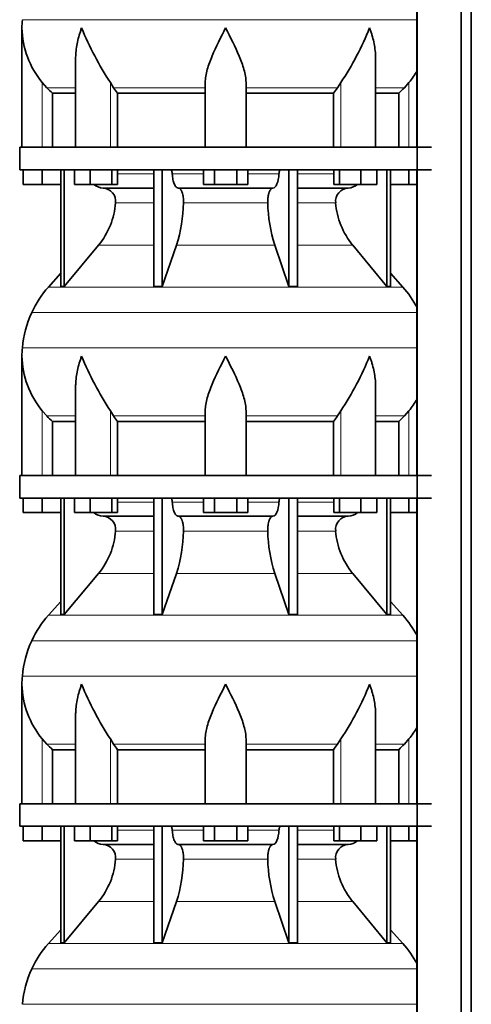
# Model space of a CAD drawing. Header units: millimetres. Extents: x 166 to 762, y -2950 to 2070.
# Tile 19 of 23: x 171 to 371, y 739 to 1174. Entities that reach past the tile are written whole.
import ezdxf

# ---------------------------------------------------------------- set-up
doc = ezdxf.new("R2010")
doc.units = ezdxf.units.MM
doc.layers.add('LOW_134-14', color=7, linetype='Continuous')
doc.layers.add('VSI134_DIFFUSORE', color=7, linetype='Continuous')

# ---------------------------------------------------------------- blocks, each defined once
blk = doc.blocks.new('SE')
at = {"layer": 'LOW_134-14', "color": 7, "linetype": 'Continuous', "lineweight": 35}
for p, q in [((346.64, 1572.18), (346.64, -474.32)), ((366.02, -474.32), (366.02, 1572.18)), ((370.57, -474.32), (370.57, 1572.18)), ((346.57, 1252.18), (346.57, 1117.18)), ((346.57, 1107.18), (346.57, 972.18)), ((346.57, 962.18), (346.57, 827.18)), ((346.57, 817.18), (346.57, 682.18))]:
    blk.add_line(p, q, dxfattribs=at)
at = {"layer": 'VSI134_DIFFUSORE', "color": 4, "linetype": 'Continuous', "lineweight": 9}
for p, q in [((172.18, 1173.54), (346.57, 1173.54)), ((181.01, 1117.18), (181.01, 1145.78)), ((211.09, 1117.18), (211.09, 1145.78)), ((312.92, 1117.18), (312.92, 1145.78)), ((343.01, 1117.18), (343.01, 1145.78)), ((183.02, 1143.48), (195.73, 1143.48)), ((212.52, 1143.48), (253.01, 1143.48)), ((271.01, 1143.48), (311.5, 1143.48)), ((328.28, 1143.48), (340.99, 1143.48)), ((214.21, 1105.41), (230.31, 1105.41)), ((238.43, 1105.41), (252.19, 1105.41)), ((271.82, 1105.41), (285.58, 1105.41)), ((293.7, 1105.41), (309.8, 1105.41)), ((230.31, 1092.64), (213.38, 1092.64)), ((280.62, 1092.64), (243.39, 1092.64)), ((310.63, 1092.64), (293.7, 1092.64)), ((205.86, 1073.94), (230.31, 1073.94)), ((240.28, 1073.94), (283.73, 1073.94)), ((293.7, 1073.94), (318.15, 1073.94)), ((183.71, 1055.43), (340.3, 1055.43)), ((346.57, 1044.17), (176.34, 1044.17)), ((172.18, 1028.54), (346.57, 1028.54)), ((181.01, 972.18), (181.01, 1000.78)), ((211.09, 972.18), (211.09, 1000.78)), ((312.92, 972.18), (312.92, 1000.78)), ((343.01, 972.18), (343.01, 1000.78)), ((183.02, 998.48), (195.73, 998.48)), ((212.52, 998.48), (253.01, 998.48)), ((271.01, 998.48), (311.5, 998.48)), ((328.28, 998.48), (340.99, 998.48)), ((214.21, 960.41), (230.31, 960.41)), ((238.43, 960.41), (252.19, 960.41)), ((271.82, 960.41), (285.58, 960.41)), ((293.7, 960.41), (309.8, 960.41)), ((230.31, 947.64), (213.38, 947.64)), ((280.62, 947.64), (243.39, 947.64)), ((310.63, 947.64), (293.7, 947.64)), ((205.86, 928.94), (230.31, 928.94)), ((240.28, 928.94), (283.73, 928.94)), ((293.7, 928.94), (318.15, 928.94)), ((183.71, 910.43), (340.3, 910.43)), ((346.57, 899.17), (176.34, 899.17)), ((172.18, 883.54), (346.57, 883.54)), ((181.01, 827.18), (181.01, 855.78)), ((183.02, 853.48), (195.73, 853.48)), ((211.09, 827.18), (211.09, 855.78)), ((212.52, 853.48), (253.01, 853.48)), ((271.01, 853.48), (311.5, 853.48)), ((312.92, 827.18), (312.92, 855.78)), ((328.28, 853.48), (340.99, 853.48)), ((343.01, 827.18), (343.01, 855.78)), ((214.21, 815.41), (230.31, 815.41)), ((238.43, 815.41), (252.19, 815.41)), ((271.82, 815.41), (285.58, 815.41)), ((293.7, 815.41), (309.8, 815.41)), ((230.31, 802.64), (213.38, 802.64)), ((280.62, 802.64), (243.39, 802.64)), ((310.63, 802.64), (293.7, 802.64)), ((205.86, 783.94), (230.31, 783.94)), ((240.28, 783.94), (283.73, 783.94)), ((293.7, 783.94), (318.15, 783.94)), ((183.71, 765.43), (340.3, 765.43)), ((346.57, 754.17), (176.34, 754.17)), ((172.18, 738.54), (346.57, 738.54))]:
    blk.add_line(p, q, dxfattribs=at)
at = {"layer": 'VSI134_DIFFUSORE', "color": 7, "linetype": 'Continuous', "lineweight": 35}
for p, q in [((172.01, 1169.92), (172.01, 1117.18)), ((195.73, 1156.54), (195.73, 1117.18)), ((328.28, 1117.18), (328.28, 1156.54)), ((183.02, 1143.48), (181.01, 1145.78)), ((212.52, 1143.48), (211.09, 1145.78)), ((253.01, 1117.18), (253.01, 1145.78)), ((271.01, 1117.18), (271.01, 1145.78)), ((312.92, 1145.78), (311.5, 1143.48)), ((343.01, 1145.78), (340.99, 1143.48)), ((185.53, 1141.04), (195.73, 1141.04)), ((185.53, 1117.18), (185.53, 1141.04)), ((214.3, 1141.04), (253.01, 1141.04)), ((214.3, 1117.18), (214.3, 1141.04)), ((271.01, 1141.04), (309.72, 1141.04)), ((309.72, 1141.04), (309.72, 1117.18)), ((328.28, 1141.04), (338.48, 1141.04)), ((338.48, 1141.04), (338.48, 1117.18)), ((353.01, 1117.18), (171.01, 1117.18)), ((171.01, 1117.18), (171.01, 1107.18)), ((171.01, 1107.18), (353.01, 1107.18)), ((172.51, 1100.78), (172.51, 1107.18)), ((172.51, 1100.78), (172.51, 1107.18)), ((181.01, 1100.78), (181.01, 1107.18)), ((189.18, 1107.18), (189.18, 1055.73)), ((190.71, 1107.18), (190.71, 1055.73)), ((195.25, 1100.78), (195.25, 1107.18)), ((202.19, 1100.78), (202.19, 1107.18)), ((211.67, 1100.78), (211.67, 1107.18)), ((214.21, 1100.78), (214.21, 1107.18)), ((230.31, 1107.18), (230.31, 1055.73)), ((234, 1107.18), (234, 1055.73)), ((252.19, 1100.78), (252.19, 1107.18)), ((257.1, 1100.78), (257.1, 1107.18)), ((266.91, 1100.78), (266.91, 1107.18)), ((271.82, 1100.78), (271.82, 1107.18)), ((290.01, 1107.18), (290.01, 1055.73)), ((293.7, 1107.18), (293.7, 1055.73)), ((309.8, 1100.78), (309.8, 1107.18)), ((312.34, 1100.78), (312.34, 1107.18)), ((321.82, 1100.78), (321.82, 1107.18)), ((328.76, 1100.78), (328.76, 1107.18)), ((333.3, 1107.18), (333.3, 1055.73)), ((334.83, 1107.18), (334.83, 1055.73)), ((343.01, 1100.78), (343.01, 1107.18)), ((181.01, 1100.78), (172.51, 1100.78)), ((189.18, 1100.78), (181.01, 1100.78)), ((202.19, 1100.78), (195.25, 1100.78)), ((211.67, 1100.78), (202.19, 1100.78)), ((214.21, 1100.78), (211.67, 1100.78)), ((257.1, 1100.78), (252.19, 1100.78)), ((266.91, 1100.78), (257.1, 1100.78)), ((271.82, 1100.78), (266.91, 1100.78)), ((312.34, 1100.78), (309.8, 1100.78)), ((321.82, 1100.78), (312.34, 1100.78)), ((328.76, 1100.78), (321.82, 1100.78)), ((343.01, 1100.78), (334.83, 1100.78)), ((346.57, 1100.78), (343.01, 1100.78)), ((207.83, 1099.18), (230.31, 1099.18)), ((241.1, 1099.18), (282.91, 1099.18)), ((293.7, 1099.18), (316.18, 1099.18)), ((190.71, 1055.73), (205.86, 1073.94)), ((234, 1055.73), (240.28, 1073.94)), ((283.73, 1073.94), (290.01, 1055.73)), ((318.15, 1073.94), (333.3, 1055.73)), ((189.18, 1061.5), (183.71, 1055.43)), ((340.3, 1055.43), (334.83, 1061.5)), ((189.18, 1055.73), (190.71, 1055.73)), ((230.31, 1055.73), (234, 1055.73)), ((290.01, 1055.73), (293.7, 1055.73)), ((333.3, 1055.73), (334.83, 1055.73)), ((172.01, 1024.92), (172.01, 972.18)), ((195.73, 1011.54), (195.73, 972.18)), ((328.28, 972.18), (328.28, 1011.54)), ((183.02, 998.48), (181.01, 1000.78)), ((212.52, 998.48), (211.09, 1000.78)), ((253.01, 972.18), (253.01, 1000.78)), ((271.01, 972.18), (271.01, 1000.78)), ((312.92, 1000.78), (311.5, 998.48)), ((343.01, 1000.78), (340.99, 998.48)), ((185.53, 996.04), (195.73, 996.04)), ((185.53, 972.18), (185.53, 996.04)), ((214.3, 996.04), (253.01, 996.04)), ((214.3, 972.18), (214.3, 996.04)), ((271.01, 996.04), (309.72, 996.04)), ((309.72, 996.04), (309.72, 972.18)), ((328.28, 996.04), (338.48, 996.04)), ((338.48, 996.04), (338.48, 972.18)), ((353.01, 972.18), (171.01, 972.18)), ((171.01, 972.18), (171.01, 962.18)), ((171.01, 962.18), (353.01, 962.18)), ((172.51, 955.78), (172.51, 962.18)), ((172.51, 955.78), (172.51, 962.18)), ((181.01, 955.78), (181.01, 962.18)), ((189.18, 962.18), (189.18, 910.73)), ((190.71, 962.18), (190.71, 910.73)), ((195.25, 955.78), (195.25, 962.18)), ((202.19, 955.78), (202.19, 962.18)), ((211.67, 955.78), (211.67, 962.18)), ((214.21, 955.78), (214.21, 962.18)), ((230.31, 962.18), (230.31, 910.73)), ((234, 962.18), (234, 910.73)), ((252.19, 955.78), (252.19, 962.18)), ((257.1, 955.78), (257.1, 962.18)), ((266.91, 955.78), (266.91, 962.18)), ((271.82, 955.78), (271.82, 962.18)), ((290.01, 962.18), (290.01, 910.73)), ((293.7, 962.18), (293.7, 910.73)), ((309.8, 955.78), (309.8, 962.18)), ((312.34, 955.78), (312.34, 962.18)), ((321.82, 955.78), (321.82, 962.18)), ((328.76, 955.78), (328.76, 962.18)), ((333.3, 962.18), (333.3, 910.73)), ((334.83, 962.18), (334.83, 910.73)), ((343.01, 955.78), (343.01, 962.18)), ((181.01, 955.78), (172.51, 955.78)), ((189.18, 955.78), (181.01, 955.78)), ((202.19, 955.78), (195.25, 955.78)), ((211.67, 955.78), (202.19, 955.78)), ((207.83, 954.18), (230.31, 954.18)), ((214.21, 955.78), (211.67, 955.78)), ((241.1, 954.18), (282.91, 954.18)), ((257.1, 955.78), (252.19, 955.78)), ((266.91, 955.78), (257.1, 955.78)), ((271.82, 955.78), (266.91, 955.78)), ((293.7, 954.18), (316.18, 954.18)), ((312.34, 955.78), (309.8, 955.78)), ((321.82, 955.78), (312.34, 955.78)), ((328.76, 955.78), (321.82, 955.78)), ((343.01, 955.78), (334.83, 955.78)), ((346.57, 955.78), (343.01, 955.78)), ((190.71, 910.73), (205.86, 928.94)), ((234, 910.73), (240.28, 928.94)), ((283.73, 928.94), (290.01, 910.73)), ((318.15, 928.94), (333.3, 910.73)), ((189.18, 916.5), (183.71, 910.43)), ((340.3, 910.43), (334.83, 916.5)), ((189.18, 910.73), (190.71, 910.73)), ((230.31, 910.73), (234, 910.73)), ((290.01, 910.73), (293.7, 910.73)), ((333.3, 910.73), (334.83, 910.73)), ((172.01, 879.92), (172.01, 827.18)), ((195.73, 866.54), (195.73, 827.18)), ((328.28, 827.18), (328.28, 866.54)), ((183.02, 853.48), (181.01, 855.78)), ((212.52, 853.48), (211.09, 855.78)), ((253.01, 827.18), (253.01, 855.78)), ((271.01, 827.18), (271.01, 855.78)), ((312.92, 855.78), (311.5, 853.48)), ((343.01, 855.78), (340.99, 853.48)), ((185.53, 851.04), (195.73, 851.04)), ((185.53, 827.18), (185.53, 851.04)), ((214.3, 851.04), (253.01, 851.04)), ((214.3, 827.18), (214.3, 851.04)), ((271.01, 851.04), (309.72, 851.04)), ((309.72, 851.04), (309.72, 827.18)), ((328.28, 851.04), (338.48, 851.04)), ((338.48, 851.04), (338.48, 827.18)), ((353.01, 827.18), (171.01, 827.18)), ((171.01, 827.18), (171.01, 817.18)), ((171.01, 817.18), (353.01, 817.18)), ((172.51, 810.78), (172.51, 817.18)), ((172.51, 810.78), (172.51, 817.18)), ((181.01, 810.78), (181.01, 817.18)), ((189.18, 817.18), (189.18, 765.73)), ((190.71, 817.18), (190.71, 765.73)), ((195.25, 810.78), (195.25, 817.18)), ((202.19, 810.78), (202.19, 817.18)), ((211.67, 810.78), (211.67, 817.18)), ((214.21, 810.78), (214.21, 817.18)), ((230.31, 817.18), (230.31, 765.73)), ((234, 817.18), (234, 765.73)), ((252.19, 810.78), (252.19, 817.18)), ((257.1, 810.78), (257.1, 817.18)), ((266.91, 810.78), (266.91, 817.18)), ((271.82, 810.78), (271.82, 817.18)), ((290.01, 817.18), (290.01, 765.73)), ((293.7, 817.18), (293.7, 765.73)), ((309.8, 810.78), (309.8, 817.18)), ((312.34, 810.78), (312.34, 817.18)), ((321.82, 810.78), (321.82, 817.18)), ((328.76, 810.78), (328.76, 817.18)), ((333.3, 817.18), (333.3, 765.73)), ((334.83, 817.18), (334.83, 765.73)), ((343.01, 810.78), (343.01, 817.18)), ((181.01, 810.78), (172.51, 810.78)), ((189.18, 810.78), (181.01, 810.78)), ((202.19, 810.78), (195.25, 810.78)), ((211.67, 810.78), (202.19, 810.78)), ((207.83, 809.18), (230.31, 809.18)), ((214.21, 810.78), (211.67, 810.78)), ((241.1, 809.18), (282.91, 809.18)), ((257.1, 810.78), (252.19, 810.78)), ((266.91, 810.78), (257.1, 810.78)), ((271.82, 810.78), (266.91, 810.78)), ((293.7, 809.18), (316.18, 809.18)), ((312.34, 810.78), (309.8, 810.78)), ((321.82, 810.78), (312.34, 810.78)), ((328.76, 810.78), (321.82, 810.78)), ((343.01, 810.78), (334.83, 810.78)), ((346.57, 810.78), (343.01, 810.78)), ((190.71, 765.73), (205.86, 783.94)), ((234, 765.73), (240.28, 783.94)), ((283.73, 783.94), (290.01, 765.73)), ((318.15, 783.94), (333.3, 765.73)), ((189.18, 771.5), (183.71, 765.43)), ((340.3, 765.43), (334.83, 771.5)), ((189.18, 765.73), (190.71, 765.73)), ((230.31, 765.73), (234, 765.73)), ((290.01, 765.73), (293.7, 765.73)), ((333.3, 765.73), (334.83, 765.73))]:
    blk.add_line(p, q, dxfattribs=at)
for centre, radius, start, end in [((210.51, 1169.91), 38.5, 174.5826, 180.0352), ((210.7, 1170.59), 38.7, 181.0159, 219.8906), ((336.7, 1227.45), 149.83, 202.585, 213.0327), ((201.79, 1219.81), 133.53, 326.3278, 338.0546), ((313.31, 1170.59), 38.7, 320.1094, 329.446), ((245.66, 1165.72), 39.91, 213.8601, 218.2043), ((278.38, 1165.7), 39.88, 321.7938, 326.1418), ((208.06, 1105.86), 6.68, 229.5852, 268.0094), ((315.95, 1105.86), 6.68, 271.9979, 310.3729), ((207.55, 1093.32), 5.87, 353.3223, 87.2173), ((316.44, 1093.34), 5.85, 92.5772, 186.8833), ((180.07, 1095.16), 33.4, 320.5472, 355.6594), ((178.44, 1093.84), 64.97, 342.1602, 358.9354), ((347.08, 1094.09), 66.48, 181.2569, 197.6475), ((344.04, 1095.21), 33.51, 184.3996, 219.3938), ((216.41, 1025.98), 44, 138, 155.5912), ((307.61, 1025.98), 44, 27.6842, 42), ((220.96, 1023.92), 49, 155.5912, 174.5826), ((210.51, 1024.91), 38.5, 174.5826, 180.0352), ((210.7, 1025.59), 38.7, 181.0159, 219.8906), ((336.7, 1082.45), 149.83, 202.585, 213.0327), ((201.79, 1074.81), 133.53, 326.3278, 338.0546), ((313.31, 1025.59), 38.7, 320.1094, 329.446), ((245.66, 1020.72), 39.91, 213.8601, 218.2043), ((278.38, 1020.7), 39.88, 321.7938, 326.1418), ((208.06, 960.86), 6.68, 229.5852, 268.0094), ((207.55, 948.32), 5.87, 353.3223, 87.2173), ((316.44, 948.34), 5.85, 92.5772, 186.8833), ((315.95, 960.86), 6.68, 271.9979, 310.3729), ((180.07, 950.16), 33.4, 320.5472, 355.6594), ((178.44, 948.84), 64.97, 342.1602, 358.9354), ((347.08, 949.09), 66.48, 181.2569, 197.6475), ((344.04, 950.21), 33.51, 184.3996, 219.3938), ((216.41, 880.98), 44, 138, 155.5912), ((307.61, 880.98), 44, 27.6842, 42), ((220.96, 878.92), 49, 155.5912, 174.5826), ((210.51, 879.91), 38.5, 174.5826, 180.0352), ((210.7, 880.59), 38.7, 181.0159, 219.8906), ((336.7, 937.45), 149.83, 202.585, 213.0327), ((201.79, 929.81), 133.53, 326.3278, 338.0546), ((313.31, 880.59), 38.7, 320.1094, 329.446), ((245.66, 875.72), 39.91, 213.8601, 218.2043), ((278.38, 875.7), 39.88, 321.7938, 326.1418), ((208.06, 815.86), 6.68, 229.5852, 268.0094), ((207.55, 803.32), 5.87, 353.3223, 87.2173), ((316.44, 803.34), 5.85, 92.5772, 186.8833), ((315.95, 815.86), 6.68, 271.9979, 310.3729), ((180.07, 805.16), 33.4, 320.5472, 355.6594), ((178.44, 803.84), 64.97, 342.1602, 358.9354), ((347.08, 804.09), 66.48, 181.2569, 197.6475), ((344.04, 805.21), 33.51, 184.3996, 219.3938), ((216.41, 735.98), 44, 138, 155.5912), ((307.61, 735.98), 44, 27.6842, 42), ((220.96, 733.92), 49, 155.5912, 174.5826)]:
    blk.add_arc(centre, radius, start, end, dxfattribs=at)
for points, knots in [([(198.37, 1169.91), (198.27, 1169.65), (198.18, 1169.39), (198, 1168.86), (197.91, 1168.6), (197.66, 1167.82), (197.5, 1167.3), (197.04, 1165.74), (196.77, 1164.71), (196.32, 1162.63), (196.14, 1161.59), (195.87, 1159.54), (195.78, 1158.52), (195.74, 1157.18), (195.73, 1156.86), (195.73, 1156.53)], [0, 0, 0, 0, 0.03125, 0.03125, 0.0625, 0.0625, 0.125, 0.125, 0.25, 0.25, 0.375, 0.375, 0.5, 0.5, 0.5400162, 0.5400162, 0.5400162, 0.5400162]), ([(262.01, 1169.91), (259.89, 1165.76), (257.74, 1161.55), (255.2, 1155.48), (254.45, 1153.47), (253.36, 1149.51), (253.01, 1147.61), (253.01, 1145.78)], [0, 0, 0, 0, 0.5, 0.5, 0.75, 0.75, 1, 1, 1, 1]), ([(271.01, 1145.78), (271.01, 1147.61), (270.66, 1149.51), (269.56, 1153.46), (268.81, 1155.47), (266.27, 1161.55), (264.12, 1165.76), (262.01, 1169.91)], [0, 0, 0, 0, 0.25, 0.25, 0.5, 0.5, 1, 1, 1, 1]), ([(328.28, 1156.53), (328.28, 1156.87), (328.27, 1157.21), (328.19, 1159.6), (327.91, 1161.64), (327.23, 1164.72), (326.97, 1165.75), (326.52, 1167.3), (326.35, 1167.82), (326.1, 1168.6), (325.97, 1168.99), (325.83, 1169.39), (325.74, 1169.65), (325.69, 1169.78), (325.65, 1169.91)], [0.4588627, 0.4588627, 0.4588627, 0.4588627, 0.5, 0.5, 0.75, 0.75, 0.875, 0.875, 0.9375, 0.9375, 0.96875, 0.984375, 0.984375, 1, 1, 1, 1]), ([(237.67, 1107.18), (237.72, 1107.18), (237.76, 1107.17), (237.86, 1107.13), (237.9, 1107.1), (238.03, 1106.97), (238.11, 1106.84), (238.25, 1106.51), (238.31, 1106.32), (238.39, 1105.89), (238.42, 1105.65), (238.43, 1105.41)], [0, 0, 0, 0, 0.125, 0.125, 0.25, 0.25, 0.5, 0.5, 0.75, 0.75, 1, 1, 1, 1]), ([(241.1, 1099.18), (240.93, 1099.18), (240.77, 1099.22), (240.53, 1099.34), (240.45, 1099.39), (240.29, 1099.5), (240.22, 1099.57), (239.99, 1099.79), (239.84, 1099.98), (239.56, 1100.43), (239.43, 1100.68), (239.19, 1101.24), (239.08, 1101.56), (238.88, 1102.23), (238.79, 1102.59), (238.64, 1103.34), (238.58, 1103.74), (238.48, 1104.56), (238.45, 1104.98), (238.43, 1105.41)], [0, 0, 0, 0, 0.125, 0.125, 0.1875, 0.1875, 0.25, 0.25, 0.375, 0.375, 0.5, 0.5, 0.625, 0.625, 0.75, 0.75, 0.875, 0.875, 1, 1, 1, 1]), ([(285.58, 1105.41), (285.5, 1103.7), (285.19, 1102.1), (284.21, 1099.83), (283.56, 1099.18), (282.91, 1099.18)], [0, 0, 0, 0, 0.5, 0.5, 1, 1, 1, 1]), ([(285.58, 1105.41), (285.59, 1105.65), (285.62, 1105.88), (285.68, 1106.21), (285.71, 1106.31), (285.76, 1106.5), (285.79, 1106.59), (285.86, 1106.76), (285.9, 1106.83), (285.98, 1106.95), (286.02, 1107.01), (286.11, 1107.1), (286.15, 1107.13), (286.25, 1107.17), (286.29, 1107.18), (286.34, 1107.18)], [0, 0, 0, 0, 0.25, 0.25, 0.375, 0.375, 0.5, 0.5, 0.625, 0.625, 0.75, 0.75, 0.875, 0.875, 1, 1, 1, 1]), ([(241.1, 1099.18), (241.18, 1099.18), (241.26, 1099.17), (241.42, 1099.13), (241.49, 1099.1), (241.73, 1098.97), (241.88, 1098.84), (242.17, 1098.5), (242.31, 1098.3), (242.5, 1097.94), (242.57, 1097.81), (242.69, 1097.53), (242.74, 1097.38), (242.9, 1096.92), (243, 1096.59), (243.12, 1096.05), (243.16, 1095.87), (243.22, 1095.49), (243.25, 1095.3), (243.33, 1094.71), (243.37, 1094.3), (243.41, 1093.47), (243.41, 1093.05), (243.39, 1092.64)], [0, 0, 0, 0, 0.0625, 0.0625, 0.125, 0.125, 0.25, 0.25, 0.375, 0.375, 0.4375, 0.4375, 0.5, 0.5, 0.625, 0.625, 0.6875, 0.6875, 0.75, 0.75, 0.875, 0.875, 1, 1, 1, 1]), ([(280.62, 1092.64), (280.6, 1093.05), (280.61, 1093.47), (280.63, 1094.09), (280.65, 1094.29), (280.68, 1094.7), (280.71, 1094.9), (280.78, 1095.49), (280.85, 1095.87), (280.97, 1096.41), (281.02, 1096.58), (281.11, 1096.92), (281.21, 1097.24), (281.32, 1097.53), (281.44, 1097.8), (281.51, 1097.94), (281.7, 1098.3), (281.84, 1098.51), (282.13, 1098.84), (282.29, 1098.97), (282.6, 1099.14), (282.75, 1099.18), (282.91, 1099.18)], [0, 0, 0, 0, 0.125, 0.125, 0.1875, 0.1875, 0.25, 0.25, 0.375, 0.375, 0.4375, 0.4375, 0.5, 0.5625, 0.5625, 0.625, 0.625, 0.75, 0.75, 0.875, 0.875, 1, 1, 1, 1]), ([(198.37, 1024.91), (198.27, 1024.65), (198.18, 1024.39), (198, 1023.86), (197.91, 1023.6), (197.66, 1022.82), (197.5, 1022.3), (197.04, 1020.74), (196.77, 1019.71), (196.32, 1017.63), (196.14, 1016.59), (195.87, 1014.54), (195.78, 1013.52), (195.74, 1012.18), (195.73, 1011.86), (195.73, 1011.53)], [0, 0, 0, 0, 0.03125, 0.03125, 0.0625, 0.0625, 0.125, 0.125, 0.25, 0.25, 0.375, 0.375, 0.5, 0.5, 0.5400162, 0.5400162, 0.5400162, 0.5400162]), ([(262.01, 1024.91), (259.89, 1020.76), (257.74, 1016.55), (255.2, 1010.48), (254.45, 1008.47), (253.36, 1004.51), (253.01, 1002.61), (253.01, 1000.78)], [0, 0, 0, 0, 0.5, 0.5, 0.75, 0.75, 1, 1, 1, 1]), ([(271.01, 1000.78), (271.01, 1002.61), (270.66, 1004.51), (269.56, 1008.46), (268.81, 1010.47), (266.27, 1016.55), (264.12, 1020.76), (262.01, 1024.91)], [0, 0, 0, 0, 0.25, 0.25, 0.5, 0.5, 1, 1, 1, 1]), ([(328.28, 1011.53), (328.28, 1011.87), (328.27, 1012.21), (328.19, 1014.6), (327.91, 1016.64), (327.23, 1019.72), (326.97, 1020.75), (326.52, 1022.3), (326.35, 1022.82), (326.1, 1023.6), (325.97, 1023.99), (325.83, 1024.39), (325.74, 1024.65), (325.69, 1024.78), (325.65, 1024.91)], [0.4588627, 0.4588627, 0.4588627, 0.4588627, 0.5, 0.5, 0.75, 0.75, 0.875, 0.875, 0.9375, 0.9375, 0.96875, 0.984375, 0.984375, 1, 1, 1, 1]), ([(237.67, 962.18), (237.72, 962.18), (237.76, 962.17), (237.86, 962.13), (237.9, 962.1), (238.03, 961.97), (238.11, 961.84), (238.25, 961.51), (238.31, 961.32), (238.39, 960.89), (238.42, 960.65), (238.43, 960.41)], [0, 0, 0, 0, 0.125, 0.125, 0.25, 0.25, 0.5, 0.5, 0.75, 0.75, 1, 1, 1, 1]), ([(285.58, 960.41), (285.59, 960.65), (285.62, 960.88), (285.68, 961.21), (285.71, 961.31), (285.76, 961.5), (285.79, 961.59), (285.86, 961.76), (285.9, 961.83), (285.98, 961.95), (286.02, 962.01), (286.11, 962.1), (286.15, 962.13), (286.25, 962.17), (286.29, 962.18), (286.34, 962.18)], [0, 0, 0, 0, 0.25, 0.25, 0.375, 0.375, 0.5, 0.5, 0.625, 0.625, 0.75, 0.75, 0.875, 0.875, 1, 1, 1, 1]), ([(241.1, 954.18), (240.93, 954.18), (240.77, 954.22), (240.53, 954.34), (240.45, 954.39), (240.29, 954.5), (240.22, 954.57), (239.99, 954.79), (239.84, 954.98), (239.56, 955.43), (239.43, 955.68), (239.19, 956.24), (239.08, 956.56), (238.88, 957.23), (238.79, 957.59), (238.64, 958.34), (238.58, 958.74), (238.48, 959.56), (238.45, 959.98), (238.43, 960.41)], [0, 0, 0, 0, 0.125, 0.125, 0.1875, 0.1875, 0.25, 0.25, 0.375, 0.375, 0.5, 0.5, 0.625, 0.625, 0.75, 0.75, 0.875, 0.875, 1, 1, 1, 1]), ([(285.58, 960.41), (285.5, 958.7), (285.19, 957.1), (284.21, 954.83), (283.56, 954.18), (282.91, 954.18)], [0, 0, 0, 0, 0.5, 0.5, 1, 1, 1, 1]), ([(241.1, 954.18), (241.18, 954.18), (241.26, 954.17), (241.42, 954.13), (241.49, 954.1), (241.73, 953.97), (241.88, 953.84), (242.17, 953.5), (242.31, 953.3), (242.5, 952.94), (242.57, 952.81), (242.69, 952.53), (242.74, 952.38), (242.9, 951.92), (243, 951.59), (243.12, 951.05), (243.16, 950.87), (243.22, 950.49), (243.25, 950.3), (243.33, 949.71), (243.37, 949.3), (243.41, 948.47), (243.41, 948.05), (243.39, 947.64)], [0, 0, 0, 0, 0.0625, 0.0625, 0.125, 0.125, 0.25, 0.25, 0.375, 0.375, 0.4375, 0.4375, 0.5, 0.5, 0.625, 0.625, 0.6875, 0.6875, 0.75, 0.75, 0.875, 0.875, 1, 1, 1, 1]), ([(280.62, 947.64), (280.6, 948.05), (280.61, 948.47), (280.63, 949.09), (280.65, 949.29), (280.68, 949.7), (280.71, 949.9), (280.78, 950.49), (280.85, 950.87), (280.97, 951.41), (281.02, 951.58), (281.11, 951.92), (281.21, 952.24), (281.32, 952.53), (281.44, 952.8), (281.51, 952.94), (281.7, 953.3), (281.84, 953.51), (282.13, 953.84), (282.29, 953.97), (282.6, 954.14), (282.75, 954.18), (282.91, 954.18)], [0, 0, 0, 0, 0.125, 0.125, 0.1875, 0.1875, 0.25, 0.25, 0.375, 0.375, 0.4375, 0.4375, 0.5, 0.5625, 0.5625, 0.625, 0.625, 0.75, 0.75, 0.875, 0.875, 1, 1, 1, 1]), ([(198.37, 879.91), (198.27, 879.65), (198.18, 879.39), (198, 878.86), (197.91, 878.6), (197.66, 877.82), (197.5, 877.3), (197.04, 875.74), (196.77, 874.71), (196.32, 872.63), (196.14, 871.59), (195.87, 869.54), (195.78, 868.52), (195.74, 867.18), (195.73, 866.86), (195.73, 866.53)], [0, 0, 0, 0, 0.03125, 0.03125, 0.0625, 0.0625, 0.125, 0.125, 0.25, 0.25, 0.375, 0.375, 0.5, 0.5, 0.5400162, 0.5400162, 0.5400162, 0.5400162]), ([(262.01, 879.91), (259.89, 875.76), (257.74, 871.55), (255.2, 865.48), (254.45, 863.47), (253.36, 859.51), (253.01, 857.61), (253.01, 855.78)], [0, 0, 0, 0, 0.5, 0.5, 0.75, 0.75, 1, 1, 1, 1]), ([(271.01, 855.78), (271.01, 857.61), (270.66, 859.51), (269.56, 863.46), (268.81, 865.47), (266.27, 871.55), (264.12, 875.76), (262.01, 879.91)], [0, 0, 0, 0, 0.25, 0.25, 0.5, 0.5, 1, 1, 1, 1]), ([(328.28, 866.53), (328.28, 866.87), (328.27, 867.21), (328.19, 869.6), (327.91, 871.64), (327.23, 874.72), (326.97, 875.75), (326.52, 877.3), (326.35, 877.82), (326.1, 878.6), (325.97, 878.99), (325.83, 879.39), (325.74, 879.65), (325.69, 879.78), (325.65, 879.91)], [0.4588627, 0.4588627, 0.4588627, 0.4588627, 0.5, 0.5, 0.75, 0.75, 0.875, 0.875, 0.9375, 0.9375, 0.96875, 0.984375, 0.984375, 1, 1, 1, 1]), ([(237.67, 817.18), (237.72, 817.18), (237.76, 817.17), (237.86, 817.13), (237.9, 817.1), (238.03, 816.97), (238.11, 816.84), (238.25, 816.51), (238.31, 816.32), (238.39, 815.89), (238.42, 815.65), (238.43, 815.41)], [0, 0, 0, 0, 0.125, 0.125, 0.25, 0.25, 0.5, 0.5, 0.75, 0.75, 1, 1, 1, 1]), ([(241.1, 809.18), (240.93, 809.18), (240.77, 809.22), (240.53, 809.34), (240.45, 809.39), (240.29, 809.5), (240.22, 809.57), (239.99, 809.79), (239.84, 809.98), (239.56, 810.43), (239.43, 810.68), (239.19, 811.24), (239.08, 811.56), (238.88, 812.23), (238.79, 812.59), (238.64, 813.34), (238.58, 813.74), (238.48, 814.56), (238.45, 814.98), (238.43, 815.41)], [0, 0, 0, 0, 0.125, 0.125, 0.1875, 0.1875, 0.25, 0.25, 0.375, 0.375, 0.5, 0.5, 0.625, 0.625, 0.75, 0.75, 0.875, 0.875, 1, 1, 1, 1]), ([(285.58, 815.41), (285.5, 813.7), (285.19, 812.1), (284.21, 809.83), (283.56, 809.18), (282.91, 809.18)], [0, 0, 0, 0, 0.5, 0.5, 1, 1, 1, 1]), ([(285.58, 815.41), (285.59, 815.65), (285.62, 815.88), (285.68, 816.21), (285.71, 816.31), (285.76, 816.5), (285.79, 816.59), (285.86, 816.76), (285.9, 816.83), (285.98, 816.95), (286.02, 817.01), (286.11, 817.1), (286.15, 817.13), (286.25, 817.17), (286.29, 817.18), (286.34, 817.18)], [0, 0, 0, 0, 0.25, 0.25, 0.375, 0.375, 0.5, 0.5, 0.625, 0.625, 0.75, 0.75, 0.875, 0.875, 1, 1, 1, 1]), ([(241.1, 809.18), (241.18, 809.18), (241.26, 809.17), (241.42, 809.13), (241.49, 809.1), (241.73, 808.97), (241.88, 808.84), (242.17, 808.5), (242.31, 808.3), (242.5, 807.94), (242.57, 807.81), (242.69, 807.53), (242.74, 807.38), (242.9, 806.92), (243, 806.59), (243.12, 806.05), (243.16, 805.87), (243.22, 805.49), (243.25, 805.3), (243.33, 804.71), (243.37, 804.3), (243.41, 803.47), (243.41, 803.05), (243.39, 802.64)], [0, 0, 0, 0, 0.0625, 0.0625, 0.125, 0.125, 0.25, 0.25, 0.375, 0.375, 0.4375, 0.4375, 0.5, 0.5, 0.625, 0.625, 0.6875, 0.6875, 0.75, 0.75, 0.875, 0.875, 1, 1, 1, 1]), ([(280.62, 802.64), (280.6, 803.05), (280.61, 803.47), (280.63, 804.09), (280.65, 804.29), (280.68, 804.7), (280.71, 804.9), (280.78, 805.49), (280.85, 805.87), (280.97, 806.41), (281.02, 806.58), (281.11, 806.92), (281.21, 807.24), (281.32, 807.53), (281.44, 807.8), (281.51, 807.94), (281.7, 808.3), (281.84, 808.51), (282.13, 808.84), (282.29, 808.97), (282.6, 809.14), (282.75, 809.18), (282.91, 809.18)], [0, 0, 0, 0, 0.125, 0.125, 0.1875, 0.1875, 0.25, 0.25, 0.375, 0.375, 0.4375, 0.4375, 0.5, 0.5625, 0.5625, 0.625, 0.625, 0.75, 0.75, 0.875, 0.875, 1, 1, 1, 1])]:
    blk.add_open_spline(points, degree=3, knots=knots, dxfattribs=at)
for points in [[(185.53, 1141.04), (184.66, 1141.82), (183.82, 1142.64), (183.02, 1143.48)], [(340.99, 1143.48), (340.19, 1142.64), (339.35, 1141.82), (338.48, 1141.04)], [(185.53, 996.04), (184.66, 996.82), (183.82, 997.64), (183.02, 998.48)], [(340.99, 998.48), (340.19, 997.64), (339.35, 996.82), (338.48, 996.04)], [(185.53, 851.04), (184.66, 851.82), (183.82, 852.64), (183.02, 853.48)], [(340.99, 853.48), (340.19, 852.64), (339.35, 851.82), (338.48, 851.04)]]:
    blk.add_open_spline(points, degree=3, dxfattribs=at)

msp = doc.modelspace()

# ---------------------------------------------------------------- block references
msp.add_blockref('SE', (0, 0))

doc.saveas('drawing.dxf')
